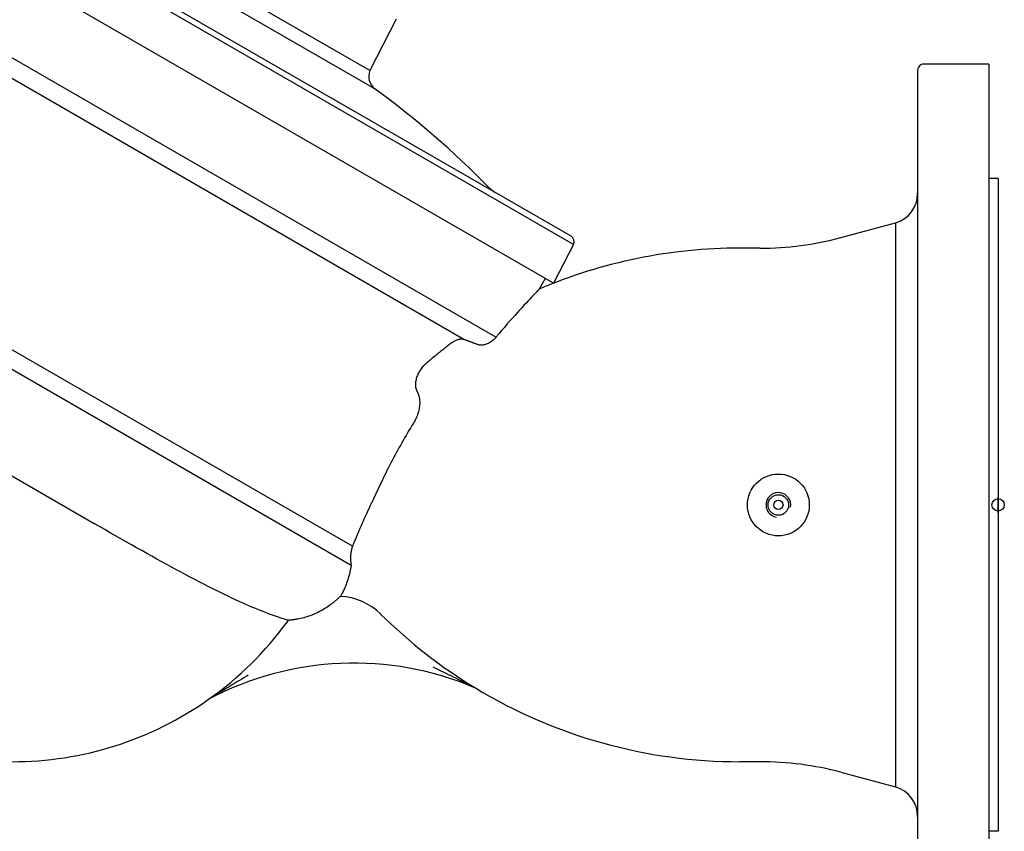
# Model space of a CAD drawing. Header units: millimetres. Extents: x 1027 to 3615, y 406 to 1468.
# Tile 3 of 19: x 1193 to 1511, y 637 to 899. Entities that reach past the tile are written whole.
import ezdxf

# ---------------------------------------------------------------- set-up
doc = ezdxf.new("R2010")
doc.units = ezdxf.units.MM
doc.layers.add('DETAIL', color=2, linetype='Continuous')
doc.layers.add('ORIGIN', color=6, linetype='Continuous')

msp = doc.modelspace()

# ---------------------------------------------------------------- linework, layer by layer
at = {"layer": 'DETAIL'}
for p, q in [((1370.91, 829.26), (1170.57, 944.93)), ((1371.64, 826.65), (1167.95, 944.25)), ((1365.23, 814.07), (1160.26, 932.41)), ((1307.48, 876.91), (1243.56, 913.82)), ((1305.85, 882.82), (1249.49, 915.37)), ((1346.61, 796.61), (1150.5, 909.83)), ((1336.2, 795.92), (1157.52, 899.08)), ((1314.32, 899.47), (1305.85, 882.82)), ((1505.86, 884.92), (1484.86, 884.92)), ((1505.86, 884.92), (1505.86, 599.92)), ((1482.86, 882.93), (1482.86, 601.92)), ((1508.86, 847.92), (1505.86, 847.92)), ((1508.86, 847.92), (1508.86, 636.92)), ((1300.24, 729.05), (1116.15, 835.33)), ((1458.06, 828.83), (1475.75, 833.57)), ((1475.75, 833.57), (1475.75, 651.27)), ((1299.82, 722.87), (1111.9, 831.36)), ((1371.64, 826.65), (1365.23, 814.07)), ((1431.92, 825.42), (1425.4, 825.42)), ((1362.54, 815.62), (1360.59, 812.16)), ((1168.63, 764.22), (1216.73, 736.45)), ((1431.92, 659.42), (1425.4, 659.42)), ((1458.06, 656.02), (1475.75, 651.27)), ((1508.86, 636.92), (1505.86, 636.92))]:
    msp.add_line(p, q, dxfattribs=at)
at = {"layer": 'DETAIL', "flags": 128}
for points in [[(1360.59, 812.16), (1360.56, 812.13), (1360.46, 812.03), (1360.3, 811.86), (1360.07, 811.63), (1359.79, 811.33), (1359.44, 810.98), (1359.05, 810.56), (1358.6, 810.09), (1358.1, 809.56), (1357.55, 808.98), (1356.96, 808.35), (1356.33, 807.67), (1355.66, 806.95), (1354.96, 806.18), (1354.22, 805.38), (1353.46, 804.53), (1352.67, 803.65), (1351.86, 802.73), (1351.03, 801.79), (1350.17, 800.81), (1349.31, 799.8), (1348.42, 798.77), (1347.53, 797.7), (1346.61, 796.61)], [(1336.2, 795.92), (1336.07, 795.95), (1335.94, 795.97), (1335.8, 795.99), (1335.66, 796), (1335.52, 796), (1335.38, 796), (1335.24, 796), (1335.09, 795.98), (1334.95, 795.97), (1334.8, 795.94), (1334.65, 795.91), (1334.5, 795.88), (1334.33, 795.84), (1334.16, 795.79), (1333.98, 795.73), (1333.8, 795.66), (1333.61, 795.58), (1333.4, 795.48), (1333.19, 795.38), (1332.97, 795.26), (1332.74, 795.12), (1332.51, 794.97), (1332.28, 794.81), (1332.05, 794.64)], [(1340.79, 794.24), (1340.56, 794.32), (1340.34, 794.4), (1340.12, 794.48), (1339.91, 794.56), (1339.7, 794.64), (1339.48, 794.72), (1339.28, 794.8), (1339.07, 794.87), (1338.87, 794.94), (1338.67, 795.02), (1338.48, 795.09), (1338.28, 795.16), (1338.09, 795.23), (1337.9, 795.3), (1337.72, 795.37), (1337.54, 795.43), (1337.36, 795.5), (1337.19, 795.56), (1337.01, 795.62), (1336.84, 795.68), (1336.68, 795.74), (1336.52, 795.8), (1336.36, 795.86), (1336.2, 795.92)], [(1346.61, 796.61), (1346.41, 796.38), (1346.2, 796.15), (1345.97, 795.93), (1345.73, 795.71), (1345.47, 795.49), (1345.2, 795.29), (1344.92, 795.1), (1344.63, 794.92), (1344.34, 794.75), (1344.05, 794.6), (1343.76, 794.47), (1343.47, 794.36), (1343.18, 794.27), (1342.91, 794.19), (1342.65, 794.14), (1342.39, 794.1), (1342.15, 794.07), (1341.92, 794.06), (1341.7, 794.06), (1341.5, 794.08), (1341.3, 794.1), (1341.12, 794.14), (1340.95, 794.19), (1340.79, 794.24)], [(1332.05, 794.64), (1331.72, 794.38), (1331.39, 794.12), (1331.06, 793.86), (1330.72, 793.59), (1330.39, 793.33), (1330.05, 793.06), (1329.72, 792.79), (1329.38, 792.53), (1329.05, 792.26), (1328.71, 791.99), (1328.38, 791.72), (1328.04, 791.45), (1327.7, 791.18), (1327.37, 790.91), (1327.03, 790.63), (1326.7, 790.36), (1326.36, 790.09), (1326.03, 789.82), (1325.69, 789.54), (1325.36, 789.27), (1325.03, 789), (1324.69, 788.72), (1324.36, 788.45), (1324.03, 788.17)], [(1322.65, 786.7), (1322.43, 786.41), (1322.23, 786.11), (1322.03, 785.81), (1321.84, 785.5), (1321.67, 785.19), (1321.5, 784.87), (1321.35, 784.55), (1321.21, 784.23), (1321.08, 783.91), (1320.97, 783.58), (1320.87, 783.24), (1320.78, 782.9), (1320.71, 782.56), (1320.65, 782.22), (1320.61, 781.88), (1320.59, 781.53), (1320.58, 781.19), (1320.6, 780.85), (1320.64, 780.52), (1320.7, 780.19), (1320.78, 779.86), (1320.88, 779.55), (1321.01, 779.24), (1321.16, 778.95)], [(1322.81, 786.9), (1322.8, 786.89), (1322.79, 786.88), (1322.79, 786.88), (1322.78, 786.87), (1322.77, 786.86), (1322.77, 786.85), (1322.76, 786.84), (1322.75, 786.83), (1322.75, 786.83), (1322.74, 786.82), (1322.73, 786.81), (1322.73, 786.8), (1322.72, 786.79), (1322.71, 786.78), (1322.71, 786.77), (1322.7, 786.77), (1322.7, 786.76), (1322.69, 786.75), (1322.68, 786.74), (1322.68, 786.73), (1322.67, 786.72), (1322.66, 786.72), (1322.66, 786.71), (1322.65, 786.7)], [(1324.03, 788.17), (1323.97, 788.12), (1323.91, 788.07), (1323.85, 788.02), (1323.79, 787.96), (1323.73, 787.91), (1323.67, 787.86), (1323.61, 787.8), (1323.56, 787.75), (1323.5, 787.69), (1323.45, 787.64), (1323.4, 787.59), (1323.35, 787.53), (1323.3, 787.48), (1323.25, 787.43), (1323.2, 787.37), (1323.15, 787.32), (1323.1, 787.27), (1323.06, 787.21), (1323.01, 787.16), (1322.97, 787.11), (1322.93, 787.06), (1322.89, 787.01), (1322.85, 786.95), (1322.81, 786.9)], [(1321.16, 778.95), (1321.32, 778.63), (1321.46, 778.3), (1321.59, 777.96), (1321.7, 777.6), (1321.79, 777.23), (1321.86, 776.85), (1321.91, 776.46), (1321.95, 776.05), (1321.96, 775.64), (1321.96, 775.22), (1321.94, 774.8), (1321.9, 774.37), (1321.84, 773.93), (1321.77, 773.49), (1321.67, 773.05), (1321.56, 772.6), (1321.43, 772.14), (1321.28, 771.68), (1321.11, 771.21), (1320.92, 770.74), (1320.7, 770.27), (1320.47, 769.8), (1320.22, 769.33), (1319.95, 768.88)], [(1319.95, 768.88), (1319.46, 768.09), (1318.98, 767.29), (1318.5, 766.5), (1318.03, 765.7), (1317.56, 764.9), (1317.09, 764.1), (1316.63, 763.3), (1316.17, 762.49), (1315.71, 761.68), (1315.26, 760.87), (1314.81, 760.06), (1314.36, 759.25), (1313.92, 758.43), (1313.49, 757.62), (1313.06, 756.8), (1312.63, 755.98), (1312.21, 755.16), (1311.79, 754.35), (1311.38, 753.53), (1310.97, 752.71), (1310.57, 751.89), (1310.17, 751.08), (1309.78, 750.26), (1309.39, 749.45)], [(1309.39, 749.45), (1309.03, 748.68), (1308.66, 747.9), (1308.29, 747.11), (1307.91, 746.32), (1307.53, 745.51), (1307.15, 744.71), (1306.77, 743.89), (1306.38, 743.07), (1306, 742.25), (1305.61, 741.42), (1305.22, 740.58), (1304.83, 739.74), (1304.45, 738.9), (1304.06, 738.05), (1303.68, 737.2), (1303.3, 736.35), (1302.92, 735.48), (1302.54, 734.6), (1302.15, 733.7), (1301.77, 732.79), (1301.38, 731.87), (1300.99, 730.94), (1300.61, 730), (1300.24, 729.05)], [(1279.17, 705.19), (1278.93, 705.26), (1278.62, 705.35), (1278.26, 705.46), (1277.85, 705.6), (1277.38, 705.75), (1276.86, 705.92), (1276.3, 706.11), (1275.69, 706.32), (1275.05, 706.54), (1274.36, 706.79), (1273.65, 707.05), (1272.9, 707.33), (1272.13, 707.62), (1271.33, 707.94), (1270.5, 708.27), (1269.62, 708.63), (1268.71, 709.01), (1267.77, 709.41), (1266.78, 709.84), (1265.76, 710.29), (1264.7, 710.76), (1263.61, 711.26), (1262.48, 711.78), (1261.31, 712.32), (1260.11, 712.89), (1258.87, 713.48), (1257.6, 714.1), (1256.29, 714.75), (1254.95, 715.42), (1253.57, 716.11), (1252.17, 716.82), (1250.75, 717.56), (1249.31, 718.31), (1247.84, 719.08), (1246.36, 719.86), (1244.85, 720.67), (1243.33, 721.49), (1241.78, 722.33), (1240.22, 723.18), (1238.64, 724.04), (1237.04, 724.93), (1235.42, 725.82), (1233.79, 726.73), (1232.14, 727.65), (1230.48, 728.59), (1228.8, 729.54), (1227.11, 730.5), (1225.41, 731.47), (1223.69, 732.45), (1221.97, 733.44), (1220.23, 734.43), (1218.49, 735.44), (1216.73, 736.45)], [(1300.24, 729.05), (1300.16, 728.82), (1300.08, 728.58), (1300.01, 728.34), (1299.94, 728.1), (1299.89, 727.85), (1299.83, 727.6), (1299.78, 727.35), (1299.74, 727.1), (1299.7, 726.84), (1299.67, 726.59), (1299.64, 726.33), (1299.62, 726.06), (1299.61, 725.8), (1299.6, 725.53), (1299.59, 725.26), (1299.6, 724.99), (1299.6, 724.72), (1299.62, 724.45), (1299.64, 724.18), (1299.66, 723.92), (1299.69, 723.65), (1299.73, 723.39), (1299.77, 723.13), (1299.82, 722.87)], [(1299.82, 722.87), (1299.69, 722.13), (1299.54, 721.41), (1299.39, 720.72), (1299.23, 720.06), (1299.06, 719.42), (1298.89, 718.81), (1298.71, 718.23), (1298.53, 717.68), (1298.34, 717.15), (1298.16, 716.66), (1297.98, 716.19), (1297.8, 715.75), (1297.62, 715.34), (1297.44, 714.95), (1297.27, 714.59), (1297.1, 714.25), (1296.95, 713.95), (1296.8, 713.67), (1296.67, 713.43), (1296.56, 713.23), (1296.47, 713.07), (1296.4, 712.95), (1296.36, 712.88), (1296.35, 712.85)], [(1296.31, 712.86), (1296.3, 712.85), (1296.28, 712.84), (1296.26, 712.82), (1296.23, 712.79), (1296.19, 712.75), (1296.14, 712.71), (1296.09, 712.66), (1296.03, 712.61), (1295.96, 712.54), (1295.89, 712.47), (1295.8, 712.4), (1295.71, 712.31), (1295.62, 712.22), (1295.51, 712.13), (1295.4, 712.03), (1295.28, 711.92), (1295.15, 711.8), (1295.02, 711.68), (1294.87, 711.56), (1294.72, 711.42), (1294.56, 711.28), (1294.39, 711.14), (1294.21, 710.99), (1294.01, 710.83)], [(1294.01, 710.83), (1293.61, 710.51), (1293.21, 710.2), (1292.79, 709.9), (1292.36, 709.6), (1291.92, 709.3), (1291.47, 709.01), (1291.01, 708.73), (1290.54, 708.45), (1290.06, 708.18), (1289.57, 707.93), (1289.08, 707.68), (1288.58, 707.44), (1288.08, 707.22), (1287.57, 707.01), (1287.07, 706.8), (1286.56, 706.62), (1286.06, 706.44), (1285.55, 706.28), (1285.06, 706.12), (1284.56, 705.98), (1284.07, 705.86), (1283.57, 705.74), (1283.05, 705.62), (1282.53, 705.52)], [(1279.51, 705.09), (1279.5, 705.09), (1279.5, 705.09), (1279.5, 705.09), (1279.5, 705.09), (1279.49, 705.1), (1279.48, 705.1), (1279.47, 705.1), (1279.47, 705.1), (1279.45, 705.11), (1279.44, 705.11), (1279.43, 705.11), (1279.42, 705.12), (1279.4, 705.12), (1279.39, 705.12), (1279.37, 705.13), (1279.35, 705.13), (1279.33, 705.14), (1279.31, 705.15), (1279.29, 705.15), (1279.27, 705.16), (1279.24, 705.16), (1279.22, 705.17), (1279.19, 705.18), (1279.17, 705.19)], [(1282.53, 705.52), (1282.31, 705.48), (1282.1, 705.45), (1281.9, 705.41), (1281.71, 705.38), (1281.52, 705.35), (1281.35, 705.33), (1281.18, 705.31), (1281.02, 705.28), (1280.87, 705.26), (1280.73, 705.25), (1280.59, 705.23), (1280.46, 705.21), (1280.33, 705.2), (1280.21, 705.19), (1280.09, 705.17), (1279.98, 705.16), (1279.88, 705.15), (1279.79, 705.14), (1279.71, 705.13), (1279.65, 705.13), (1279.59, 705.12), (1279.55, 705.12), (1279.53, 705.11), (1279.52, 705.11)], [(1266.54, 687.41), (1265.85, 686.99), (1265.16, 686.57), (1264.47, 686.15), (1263.77, 685.72), (1263.08, 685.3), (1262.39, 684.88), (1261.71, 684.47), (1261.04, 684.06), (1260.39, 683.66), (1259.76, 683.27), (1259.14, 682.9), (1258.55, 682.54), (1257.99, 682.19), (1257.45, 681.86), (1256.95, 681.56), (1256.48, 681.27), (1256.05, 681.01), (1255.67, 680.77), (1255.28, 680.53), (1254.89, 680.29), (1254.52, 680.06), (1254.2, 679.87), (1253.93, 679.7), (1253.77, 679.6)], [(1326.25, 690.04), (1327.07, 689.65), (1327.91, 689.25), (1328.74, 688.84), (1329.57, 688.44), (1330.39, 688.04), (1331.21, 687.64), (1332.01, 687.25), (1332.79, 686.87), (1333.54, 686.49), (1334.27, 686.13), (1334.97, 685.78), (1335.63, 685.45), (1336.26, 685.14), (1336.84, 684.85), (1337.37, 684.58), (1337.85, 684.34), (1338.28, 684.12), (1338.65, 683.93), (1338.98, 683.76), (1339.27, 683.62), (1339.5, 683.5), (1339.71, 683.39), (1339.88, 683.3), (1339.98, 683.25)]]:
    msp.add_lwpolyline(points, dxfattribs=at)
at = {"layer": 'DETAIL'}
for radius in [10, 3.32, 1.5]:
    msp.add_circle((1437.86, 742.42), radius, dxfattribs=at)
for centre, radius, start, end in [((1484.86, 882.93), 2, 89.9174, 180), ((1310.62, 880.95), 5.12, 158.5569, 232.1521), ((1130.62, 635.25), 299.47, 44.4689, 53.8018), ((1351.46, 852.04), 10, 224.4771, 239.1668), ((1472.86, 843.15), 10, 286.7606, 0), ((1369.95, 827.59), 1.93, 331.1052, 60), ((1432.18, 925.42), 100, 269.8513, 285), ((1425.39, 660.44), 164.99, 89.9981, 113.1267), ((1437.86, 742.42), 4, 350, 260), ((1295.33, 692.91), 19.97, 45.4067, 87.1855), ((1295.33, 692.91), 19.97, 45.2225, 45.4067), ((1425.39, 824.41), 164.99, 225.3034, 238.8235), ((1190.27, 769.42), 110, 305.2584, 323.9513), ((1295.33, 692.91), 19.97, 143.8462, 144.0242), ((1295.33, 692.91), 19.97, 142.3423, 143.8462), ((1300.69, 591.29), 100, 66.8636, 117.9837), ((1425.39, 824.41), 164.99, 238.8235, 270.0019), ((1190.27, 769.42), 110, 270, 305.2584), ((1432.18, 559.42), 100, 75, 90.1487), ((1472.86, 641.7), 10, 0, 73.2394)]:
    msp.add_arc(centre, radius, start, end, dxfattribs=at)
at = {"layer": 'ORIGIN'}
msp.add_line((1508.86, 739.92), (1508.86, 744.92), dxfattribs=at)
msp.add_circle((1508.86, 742.42), 2, dxfattribs=at)

doc.saveas('drawing.dxf')
